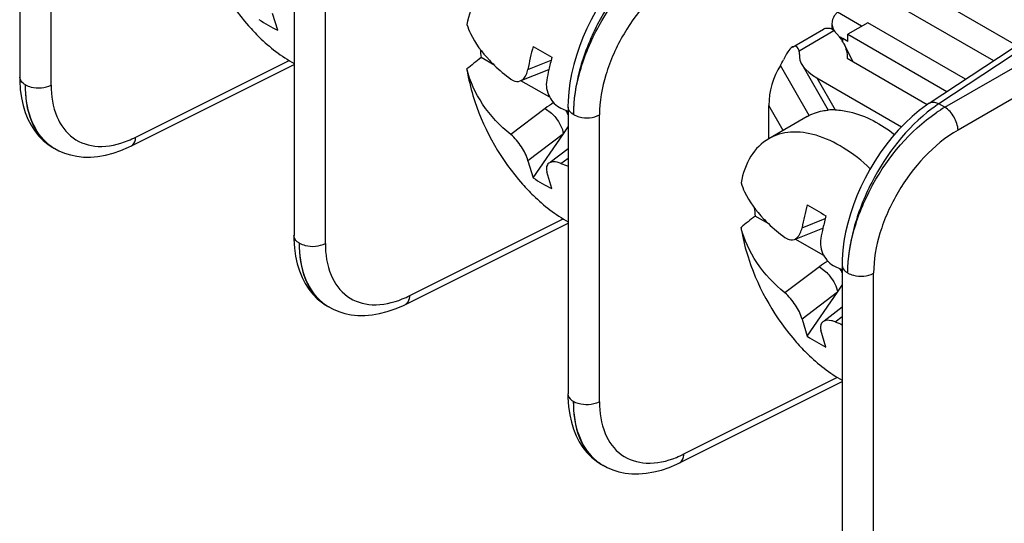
# Model space of a CAD drawing. Header units: inches. Extents: x 0 to 34, y 0 to 22.
# Tile 19 of 127: x 3.873 to 4.151, y 7.424 to 7.566. Entities that reach past the tile are written whole.
import ezdxf

# ---------------------------------------------------------------- set-up
doc = ezdxf.new("R2010")
doc.units = ezdxf.units.IN
doc.header["$LTSCALE"] = 1.87
doc.header["$MEASUREMENT"] = 0
doc.layers.get('0').update_dxf_attribs({"linetype": 'CONTINUOUS'})

msp = doc.modelspace()

# ---------------------------------------------------------------- linework, layer by layer
at = {"color": 7, "linetype": 'CONTINUOUS'}
for p, q in [((3.8730137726, 7.6303917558), (3.8730137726, 7.5494950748)), ((3.8818366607, 7.5472754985), (3.8818366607, 7.6281800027)), ((4.1295398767, 7.5421545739), (4.2318576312, 7.6097818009)), ((4.2345700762, 7.6095778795), (4.1323027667, 7.5419839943)), ((4.1339886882, 7.5410105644), (4.243656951, 7.6043312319)), ((4.2473638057, 7.5979107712), (4.1376997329, 7.5345925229)), ((3.9503535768, 7.5857367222), (3.9503535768, 7.5048400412)), ((4.1541717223, 7.5584350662), (4.1058638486, 7.586327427)), ((3.9591764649, 7.5026204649), (3.9591764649, 7.583524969)), ((4.1023325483, 7.5803462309), (4.1476952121, 7.5541543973)), ((4.1104967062, 7.5638413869), (4.1036389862, 7.5678009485)), ((3.9457517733, 7.5627233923), (3.9442909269, 7.5674956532)), ((4.1122643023, 7.5648619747), (4.106607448, 7.561595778)), ((4.1398219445, 7.5489505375), (4.1122643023, 7.5648619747)), ((4.0909560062, 7.5579841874), (4.0997343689, 7.563052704)), ((4.092842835, 7.5569595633), (4.1026625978, 7.5626293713)), ((4.1026625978, 7.5626293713), (4.1020704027, 7.5630696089)), ((4.1021178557, 7.5646580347), (4.1021178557, 7.5631179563)), ((4.1026625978, 7.5626293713), (4.1042659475, 7.56082669)), ((4.1043962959, 7.5608875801), (4.1051932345, 7.5603711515)), ((4.106607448, 7.5595546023), (4.1051932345, 7.5603711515)), ((4.1051932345, 7.5594180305), (4.1051932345, 7.5603711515)), ((4.106607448, 7.561595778), (4.1345468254, 7.5454639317)), ((4.106607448, 7.5595546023), (4.106607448, 7.561595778)), ((4.0925784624, 7.5575979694), (4.0922894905, 7.5579679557)), ((4.092842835, 7.5569595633), (4.0925784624, 7.5575979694)), ((4.1054687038, 7.5589309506), (4.1079645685, 7.5539579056)), ((3.9056797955, 7.5325748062), (3.9489651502, 7.5541941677)), ((4.0069581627, 7.5527924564), (4.0031218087, 7.5550075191)), ((4.0163274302, 7.5517047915), (4.0228823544, 7.5542943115)), ((4.1063931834, 7.5548652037), (4.129019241, 7.5418012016)), ((3.9044417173, 7.5300948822), (3.9503535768, 7.553026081)), ((4.0141702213, 7.5484301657), (4.0222428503, 7.5516192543)), ((4.0957010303, 7.5387352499), (4.0875670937, 7.5528236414)), ((4.0935716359, 7.5531873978), (4.1010602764, 7.5402166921)), ((4.0224845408, 7.5438277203), (4.0143739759, 7.5485106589)), ((4.0978143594, 7.5493251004), (4.1217260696, 7.5355187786)), ((4.0978143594, 7.5493251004), (4.1030391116, 7.5402755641)), ((4.0212320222, 7.5407042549), (4.0115168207, 7.5333233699)), ((4.0212320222, 7.5407042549), (4.0229533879, 7.5393955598)), ((4.027693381, 7.5410816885), (4.027693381, 7.4601850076)), ((4.0883543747, 7.5344965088), (4.0842979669, 7.5415224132)), ((4.0842979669, 7.5321376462), (4.0842979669, 7.5415224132)), ((4.1339886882, 7.5410105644), (4.1323027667, 7.5419839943)), ((4.0365162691, 7.4579654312), (4.0365162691, 7.5388699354)), ((4.0951112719, 7.5383978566), (4.0842689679, 7.5321376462)), ((4.026340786, 7.5335100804), (4.0276933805, 7.5354679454)), ((4.0263407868, 7.53351008), (4.0163274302, 7.525902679)), ((4.0177882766, 7.5211304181), (4.0263407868, 7.53351008)), ((3.8809890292, 7.5305373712), (3.8822700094, 7.5297076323)), ((3.8822734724, 7.5297055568), (3.8828739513, 7.5293587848)), ((3.8828546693, 7.5293699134), (3.8840230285, 7.5287522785)), ((4.0225673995, 7.5254920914), (4.027693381, 7.5293864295)), ((4.0163274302, 7.525902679), (4.0177882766, 7.5211304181)), ((4.0256589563, 7.525157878), (4.027693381, 7.526703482)), ((4.0230915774, 7.5180683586), (4.0216307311, 7.5228406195)), ((3.9830195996, 7.4879197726), (4.0263049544, 7.5095391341)), ((4.0842979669, 7.5081374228), (4.0804616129, 7.5103524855)), ((4.0936672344, 7.5070497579), (4.1002221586, 7.5096392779)), ((3.9817815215, 7.4854398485), (4.027693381, 7.5083710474)), ((4.0915100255, 7.5037751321), (4.0995826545, 7.5069642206)), ((4.099824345, 7.4991726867), (4.0917137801, 7.5038556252)), ((4.0985718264, 7.4960492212), (4.0888566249, 7.4886683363)), ((4.0985718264, 7.4960492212), (4.1002931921, 7.4947405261)), ((4.1050331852, 7.4964266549), (4.1050331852, 7.4155299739)), ((4.1138560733, 7.4133103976), (4.1138560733, 7.4942149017)), ((4.1036805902, 7.4888550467), (4.1050331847, 7.4908129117)), ((4.103680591, 7.4888550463), (4.0936672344, 7.4812476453)), ((4.0951280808, 7.4764753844), (4.103680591, 7.4888550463)), ((3.9583288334, 7.4858823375), (3.9596098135, 7.4850525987)), ((3.9596132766, 7.4850505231), (3.9602137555, 7.4847037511)), ((3.9601944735, 7.4847148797), (3.9613628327, 7.4840972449)), ((4.0999072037, 7.4808370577), (4.1050331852, 7.4847313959)), ((4.1029987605, 7.4805028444), (4.1050331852, 7.4820484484)), ((4.0936672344, 7.4812476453), (4.0951280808, 7.4764753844)), ((4.1004313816, 7.473413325), (4.0989705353, 7.4781855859)), ((4.0603594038, 7.4432647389), (4.1036447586, 7.4648841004)), ((4.0591213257, 7.4407848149), (4.1050331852, 7.4637160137)), ((4.0356686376, 7.4412273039), (4.0369496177, 7.440397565)), ((4.0369530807, 7.4403954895), (4.0375535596, 7.4400487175)), ((4.0375342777, 7.4400598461), (4.0387026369, 7.4394422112))]:
    msp.add_line(p, q, dxfattribs=at)
for points in [[(4.0522010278, 7.5868100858), (4.0514317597, 7.5862882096), (4.0493744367, 7.5847594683), (4.0473631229, 7.583071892), (4.0454003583, 7.5812304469), (4.0435005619, 7.579250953), (4.0416899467, 7.5771674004), (4.0399840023, 7.5750080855), (4.0383773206, 7.5727754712), (4.0368641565, 7.5704681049), (4.0354491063, 7.5680969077), (4.0341392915, 7.565676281), (4.0329344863, 7.5632078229), (4.031839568, 7.5607028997), (4.0308594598, 7.558172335), (4.0299958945, 7.5556154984), (4.0292544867, 7.5530376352), (4.0286433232, 7.5504565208), (4.0281691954, 7.5478894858), (4.0278379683, 7.545350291), (4.0276544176, 7.542849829), (4.0276162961, 7.5411244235)], [(3.8729366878, 7.5495367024), (3.8729518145, 7.5484712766), (3.8731122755, 7.5459773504)], [(3.8731122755, 7.5459773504), (3.873436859, 7.5436510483), (3.8739099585, 7.5415019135), (3.8745207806, 7.5395175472), (3.8752688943, 7.5376701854), (3.8761447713, 7.5359698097), (3.8771432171, 7.5344172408), (3.8782836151, 7.532986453), (3.8795701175, 7.5316848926), (3.8809890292, 7.5305373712)], [(4.129540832, 7.5421550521), (4.1287715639, 7.5416331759), (4.1267142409, 7.5401044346), (4.1247029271, 7.5384168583), (4.1227401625, 7.5365754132), (4.1208403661, 7.5345959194), (4.1190297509, 7.5325123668), (4.1173238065, 7.5303530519), (4.1157171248, 7.5281204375), (4.1142039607, 7.5258130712), (4.1127889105, 7.523441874), (4.1114790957, 7.5210212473), (4.1102742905, 7.5185527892), (4.1091793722, 7.5160478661), (4.108199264, 7.5135173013), (4.1073356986, 7.5109604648), (4.1065942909, 7.5083826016), (4.1059831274, 7.5058014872), (4.1055089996, 7.5032344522), (4.1051777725, 7.5006952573), (4.1049942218, 7.4981947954), (4.1049561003, 7.4964693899)], [(3.8840230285, 7.5287522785), (3.8856115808, 7.5280824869), (3.8873067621, 7.527556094), (3.8891001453, 7.527186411), (3.8909854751, 7.5269851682), (3.8929587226, 7.5269620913), (3.8950238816, 7.5271272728), (3.897159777, 7.5274896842), (3.8993236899, 7.5280467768), (3.9014959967, 7.5287920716), (3.9036796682, 7.5297257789), (3.9044450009, 7.5300966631)], [(3.950276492, 7.5048816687), (3.9502916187, 7.5038162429), (3.9504520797, 7.5013223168)], [(3.9504520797, 7.5013223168), (3.9507766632, 7.4989960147), (3.9512497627, 7.4968468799), (3.9518605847, 7.4948625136), (3.9526086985, 7.4930151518), (3.9534845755, 7.4913147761), (3.9544830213, 7.4897622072), (3.9556234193, 7.4883314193), (3.9569099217, 7.487029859), (3.9583288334, 7.4858823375)], [(3.9613628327, 7.4840972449), (3.962951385, 7.4834274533), (3.9646465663, 7.4829010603), (3.9664399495, 7.4825313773), (3.9683252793, 7.4823301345), (3.9702985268, 7.4823070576), (3.9723636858, 7.4824722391), (3.9744995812, 7.4828346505), (3.9766634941, 7.4833917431), (3.9788358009, 7.4841370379), (3.9810194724, 7.4850707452), (3.9817848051, 7.4854416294)], [(4.0276162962, 7.4602266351), (4.0276314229, 7.4591612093), (4.0277918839, 7.4566672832)], [(4.0277918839, 7.4566672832), (4.0281164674, 7.454340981), (4.0285895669, 7.4521918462), (4.0292003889, 7.45020748), (4.0299485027, 7.4483601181), (4.0308243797, 7.4466597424), (4.0318228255, 7.4451071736), (4.0329632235, 7.4436763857), (4.0342497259, 7.4423748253), (4.0356686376, 7.4412273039)], [(4.0387026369, 7.4394422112), (4.0402911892, 7.4387724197), (4.0419863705, 7.4382460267), (4.0437797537, 7.4378763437), (4.0456650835, 7.4376751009), (4.047638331, 7.437652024), (4.04970349, 7.4378172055), (4.0518393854, 7.4381796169), (4.0540032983, 7.4387367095), (4.0561756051, 7.4394820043), (4.0583592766, 7.4404157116), (4.0591246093, 7.4407865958)]]:
    msp.add_lwpolyline(points, dxfattribs=at)
for centre, radius, start, end in [((3.9646654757, 7.6016041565), 0.0432361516, 235.9374115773, 244.059391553), ((4.1056689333, 7.5646558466), 0.0035508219, 170.1096617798, 180.0160624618), ((4.1007813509, 7.5612403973), 0.0020929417, 109.9201872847, 120.0119985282), ((4.0935059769, 7.552612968), 0.0135366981, 32.7424472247, 37.3566351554), ((4.0950684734, 7.5536150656), 0.0116804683, 27.7118809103, 32.7533511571), ((4.048465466, 7.56117987), 0.0457618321, 184.8029919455, 187.7516735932), ((4.1056566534, 7.5348964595), 0.0908968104, 165.1684834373, 169.3437281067), ((4.1768323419, 7.8274951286), 0.3127847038, 239.437512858, 240.5592902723), ((4.0959043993, 7.5540682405), 0.0107296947, 27.1608060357, 27.6453051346), ((4.0960455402, 7.5541406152), 0.0105710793, 26.5941624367, 27.1609982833), ((4.9765964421, 6.333002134), 1.5623540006, 128.5415483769, 128.7296318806), ((4.1131335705, 7.5313028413), 0.0931340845, 165.1946590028, 167.4001669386), ((4.1084605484, 7.5323498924), 0.0883451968, 167.4017626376, 169.3725367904), ((4.0396403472, 7.5164208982), 0.0304721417, 121.8277300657, 127.164482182), ((4.0657721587, 7.6296616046), 0.0975229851, 245.7121868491, 246.8043998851), ((4.0182992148, 7.534242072), 0.010532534, 26.8505952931, 34.2630152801), ((4.0667617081, 7.6319541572), 0.1000199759, 246.8006253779, 247.0120273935), ((4.1025151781, 7.523146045), 0.0171375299, 88.2480641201, 94.8763220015), ((4.1544846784, 7.5081554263), 0.0404525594, 123.2534745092, 126.6251438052), ((4.1549464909, 7.5050977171), 0.041580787, 120.2667206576, 124.3584558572), ((3.8927139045, 7.5584700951), 0.0289599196, 291.9631471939, 296.5974018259), ((3.8899171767, 7.5414980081), 0.0140362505, 227.7786188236, 234.7400998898), ((3.8884249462, 7.5402894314), 0.0122416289, 234.4688852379, 239.8346813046), ((3.8897387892, 7.5412546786), 0.0137345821, 234.7617511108, 239.9195698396), ((4.0509014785, 7.5876489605), 0.0673967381, 248.0043462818, 249.8639499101), ((4.0420052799, 7.5569491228), 0.0432361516, 235.9374115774, 244.059391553), ((4.1258052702, 7.5165248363), 0.0457618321, 184.8029919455, 187.7516735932), ((4.1829964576, 7.4902414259), 0.0908968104, 165.1684834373, 169.3437281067), ((4.2541721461, 7.782840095), 0.3127847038, 239.4375128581, 240.5592902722), ((5.0539362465, 6.2883471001), 1.5623540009, 128.541548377, 128.7296318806), ((4.1904733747, 7.4866478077), 0.0931340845, 165.1946590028, 167.4001669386), ((4.1858003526, 7.4876948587), 0.0883451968, 167.4017626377, 169.3725367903), ((4.1169801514, 7.4717658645), 0.0304721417, 121.8277300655, 127.1644821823), ((4.1431119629, 7.585006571), 0.0975229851, 245.7121868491, 246.804399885), ((4.0956452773, 7.4895906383), 0.0105253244, 26.8484989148, 34.5656928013), ((4.1441015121, 7.5872991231), 0.1000199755, 246.8006253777, 247.0120273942), ((3.9700537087, 7.5138150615), 0.0289599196, 291.963147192, 296.5974018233), ((3.9672569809, 7.4968429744), 0.0140362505, 227.7786188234, 234.7400998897), ((3.9657647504, 7.4956343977), 0.0122416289, 234.4688852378, 239.8346813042), ((3.9670785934, 7.4965996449), 0.0137345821, 234.7617511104, 239.9195698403), ((4.1282412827, 7.5429939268), 0.0673967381, 248.0043462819, 249.86394991), ((4.1193450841, 7.5122940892), 0.0432361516, 235.9374115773, 244.059391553), ((4.0473935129, 7.4691600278), 0.0289599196, 291.9631471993, 296.5974018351), ((4.0445967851, 7.4521879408), 0.0140362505, 227.7786188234, 234.7400998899), ((4.0431045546, 7.4509793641), 0.0122416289, 234.4688852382, 239.8346813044), ((4.0444183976, 7.4519446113), 0.0137345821, 234.7617511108, 239.9195698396)]:
    msp.add_arc(centre, radius, start, end, dxfattribs=at)
for centre, major_axis, ratio, start_param, end_param in [((4.0852984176, 7.5577069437), (0.0075820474, -0.0020318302), 0.5176669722, 0.0614399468, 0.3077626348), ((4.0852984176, 7.5577069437), (0.0020317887, 0.0075818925), 0.5176380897, -2.1248133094, -1.8784906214), ((4.1045318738, 7.553203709), (0.0115247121, -0.0030883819), 0.5176669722, 3.2030326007, 4.2347534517), ((4.0910154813, 7.5454010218), (0.0030883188, 0.0115244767), 0.5176380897, 1.0167793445, 2.0485001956)]:
    msp.add_ellipse(centre, major_axis=major_axis, ratio=ratio, start_param=start_param, end_param=end_param, dxfattribs=at)
for points in [[(3.9240318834, 7.5872599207), (3.9268651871, 7.5787724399), (3.9315202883, 7.5707100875), (3.9374543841, 7.5640129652)], [(4.1021181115, 7.5646548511), (4.1021187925, 7.5638410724), (4.1024384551, 7.5630082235), (4.1029114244, 7.5623460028)], [(4.1054981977, 7.558872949), (4.1061110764, 7.5576487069), (4.1064953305, 7.5562299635), (4.1063941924, 7.5548646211)], [(4.0013716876, 7.542604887), (4.0042049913, 7.5341174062), (4.0088600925, 7.5260550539), (4.0147941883, 7.5193579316)], [(4.0787114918, 7.4979498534), (4.0815447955, 7.4894623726), (4.0861998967, 7.4814000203), (4.0921339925, 7.4747028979)]]:
    msp.add_open_spline(points, degree=3, dxfattribs=at)
for points, knots in [([(4.0530118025, 7.585275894), (4.0458126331, 7.5799302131), (4.0371712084, 7.5686226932), (4.0305772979, 7.552051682), (4.0291526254, 7.5431856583), (4.0291526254, 7.5389846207)], [0, 0, 0, 0, 0.503379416, 0.7641628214, 1, 1, 1, 1]), ([(4.0292297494, 7.5389400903), (4.0292297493, 7.5430783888), (4.0307103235, 7.5518185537), (4.0376404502, 7.568131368), (4.0467360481, 7.5790243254), (4.054139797, 7.5840786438)], [0, 0, 0, 0, 0.234013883, 0.4930744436, 1, 1, 1, 1]), ([(4.0603599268, 7.5792476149), (4.0533383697, 7.5751948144), (4.0446330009, 7.5654824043), (4.0379752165, 7.5507449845), (4.0365166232, 7.5426839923), (4.0365162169, 7.5388699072)], [0, 0, 0, 0, 0.5020818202, 0.7637937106, 1, 1, 1, 1]), ([(4.0069293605, 7.5767923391), (4.0049030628, 7.5756220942), (4.0012269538, 7.571859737), (3.9996065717, 7.5669668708), (3.9991156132, 7.5643299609)], [0, 0, 0, 0, 0.4659233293, 1, 1, 1, 1]), ([(4.1036389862, 7.5678009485), (4.1034443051, 7.5676155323), (4.1027731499, 7.5668965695), (4.102293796, 7.5659716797), (4.1021708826, 7.5652657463)], [0, 0, 0, 0, 0.2728316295, 1, 1, 1, 1]), ([(3.9374543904, 7.5640129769), (3.9384408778, 7.5628997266), (3.9422941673, 7.5588547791), (3.9467619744, 7.5553479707), (3.9503539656, 7.5533673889)], [0, 0, 0, 0, 0.2661238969, 1, 1, 1, 1]), ([(3.9991156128, 7.5643299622), (3.999398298, 7.5634598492), (4.0009025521, 7.5597492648), (4.0033582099, 7.5564818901), (4.0054765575, 7.5542489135)], [0, 0, 0, 0, 0.2291327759, 1, 1, 1, 1]), ([(4.100068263, 7.5632081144), (4.1005262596, 7.5633744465), (4.1012476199, 7.5633752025), (4.1018915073, 7.5631823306), (4.1020669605, 7.5631179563)], [0, 0, 0, 0, 0.7227789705, 1, 1, 1, 1]), ([(4.0910112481, 7.5580141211), (4.0904454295, 7.5576870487), (4.0894646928, 7.5564812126), (4.0887693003, 7.5551728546), (4.0884234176, 7.5544083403)], [0, 0, 0, 0, 0.4378403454, 1, 1, 1, 1]), ([(4.0922894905, 7.5579679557), (4.0921365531, 7.5581071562), (4.0916829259, 7.5583161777), (4.0912243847, 7.558137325), (4.0910112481, 7.5580141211)], [0, 0, 0, 0, 0.4565297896, 1, 1, 1, 1]), ([(4.0054765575, 7.5542489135), (4.0059163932, 7.5537852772), (4.0078108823, 7.5518839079), (4.0098794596, 7.5501597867), (4.0115168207, 7.5489357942)], [0, 0, 0, 0, 0.2381614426, 1, 1, 1, 1]), ([(4.0115168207, 7.5333233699), (4.0084847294, 7.5357834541), (4.0032042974, 7.5413064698), (3.9999887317, 7.5482990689), (3.9991156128, 7.5518053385)], [0, 0, 0, 0, 0.5193681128, 1, 1, 1, 1]), ([(3.9991156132, 7.5518053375), (3.9992315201, 7.551048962), (3.9997838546, 7.5479371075), (4.0006134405, 7.5448763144), (4.0013716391, 7.5426048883)], [0, 0, 0, 0, 0.2421662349, 1, 1, 1, 1]), ([(4.0141647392, 7.5484280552), (4.0144327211, 7.5485336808), (4.0155918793, 7.5492687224), (4.0161330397, 7.5506679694), (4.0163274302, 7.5517047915)], [0, 0, 0, 0, 0.2144907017, 1, 1, 1, 1]), ([(3.8745509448, 7.5473539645), (3.8743296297, 7.5474763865), (3.8735703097, 7.5479607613), (3.8729557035, 7.5488319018), (3.8729373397, 7.5494906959)], [0, 0, 0, 0, 0.2773320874, 1, 1, 1, 1]), ([(4.0115168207, 7.5489357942), (4.0117233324, 7.5487814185), (4.0124982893, 7.5482883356), (4.0135479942, 7.548184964), (4.0141647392, 7.5484280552)], [0, 0, 0, 0, 0.280024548, 1, 1, 1, 1]), ([(4.0216307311, 7.5486427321), (4.0213426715, 7.5471063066), (4.021940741, 7.5438222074), (4.0242583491, 7.5414024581), (4.0256589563, 7.5407703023)], [0, 0, 0, 0, 0.5042803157, 1, 1, 1, 1]), ([(3.8744730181, 7.5473980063), (3.8744730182, 7.543914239), (3.8752422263, 7.5375098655), (3.8790162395, 7.5319653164), (3.8813107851, 7.5303271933)], [0, 0, 0, 0, 0.5527108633, 1, 1, 1, 1]), ([(3.874550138, 7.5473534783), (3.8750433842, 7.547068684), (3.8773747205, 7.5462010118), (3.8801564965, 7.5463754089), (3.8818366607, 7.5472800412)], [0, 0, 0, 0, 0.2298671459, 1, 1, 1, 1]), ([(3.8804848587, 7.5311034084), (3.8784871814, 7.5329150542), (3.8752919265, 7.5381885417), (3.8745501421, 7.5441573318), (3.874550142, 7.5473534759)], [0, 0, 0, 0, 0.457632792, 1, 1, 1, 1]), ([(3.8818367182, 7.5472755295), (3.8818371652, 7.5442585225), (3.8825968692, 7.5386155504), (3.8874907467, 7.5317037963), (3.8954841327, 7.5292319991), (3.9008707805, 7.5305361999), (3.9035452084, 7.5316119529)], [0, 0, 0, 0, 0.2771069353, 0.508961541, 0.7352313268, 1, 1, 1, 1]), ([(4.129541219, 7.5421553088), (4.1301082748, 7.5425312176), (4.1312250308, 7.5424979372), (4.1320705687, 7.54210871), (4.1323027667, 7.5419839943)], [0, 0, 0, 0, 0.720766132, 1, 1, 1, 1]), ([(4.0276168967, 7.5410791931), (4.0276345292, 7.5404199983), (4.0282493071, 7.5395477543), (4.0290090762, 7.5390630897), (4.0292305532, 7.5389405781)], [0, 0, 0, 0, 0.722637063, 1, 1, 1, 1]), ([(4.0951111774, 7.5383980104), (4.096449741, 7.539170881), (4.0984586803, 7.539895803), (4.1005232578, 7.5401753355), (4.1010583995, 7.5402215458)], [0, 0, 0, 0, 0.7421098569, 1, 1, 1, 1]), ([(4.1030391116, 7.5402755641), (4.1043826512, 7.5402357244), (4.1104524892, 7.539372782), (4.1159942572, 7.5362496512), (4.1197662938, 7.5333699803)], [0, 0, 0, 0, 0.2207206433, 1, 1, 1, 1]), ([(4.1303516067, 7.5406208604), (4.1231524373, 7.5352751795), (4.1145110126, 7.5239676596), (4.1079171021, 7.5073966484), (4.1064924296, 7.4985306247), (4.1064924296, 7.494329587)], [0, 0, 0, 0, 0.503379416, 0.7641628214, 1, 1, 1, 1]), ([(4.1376955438, 7.5345901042), (4.1376553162, 7.535855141), (4.1367496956, 7.5383243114), (4.1350641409, 7.5403431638), (4.1339886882, 7.5410105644)], [0, 0, 0, 0, 0.4999933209, 1, 1, 1, 1]), ([(4.0229533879, 7.5393955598), (4.0234040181, 7.5389692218), (4.0249219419, 7.5372748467), (4.0260965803, 7.5351547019), (4.0263407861, 7.5335100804)], [0, 0, 0, 0, 0.2717247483, 1, 1, 1, 1]), ([(4.0292297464, 7.5389400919), (4.0297229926, 7.5386552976), (4.0320543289, 7.5377876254), (4.0348361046, 7.5379620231), (4.0365162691, 7.5388666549)], [0, 0, 0, 0, 0.2298671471, 1, 1, 1, 1]), ([(4.1065695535, 7.4942850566), (4.1065695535, 7.4984233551), (4.1080501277, 7.50716352), (4.1149802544, 7.5234763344), (4.1240758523, 7.5343692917), (4.1314796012, 7.5394236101)], [0, 0, 0, 0, 0.234013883, 0.4930744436, 1, 1, 1, 1]), ([(4.137699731, 7.5345925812), (4.1306781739, 7.5305397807), (4.1219728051, 7.5208273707), (4.1153150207, 7.5060899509), (4.1138564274, 7.4980289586), (4.113856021, 7.4942148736)], [0, 0, 0, 0, 0.5020818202, 0.7637937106, 1, 1, 1, 1]), ([(3.9044454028, 7.5300968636), (3.9050537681, 7.5304004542), (3.9055823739, 7.5313834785), (3.9056680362, 7.5323097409), (3.9056761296, 7.5325729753)], [0, 0, 0, 0, 0.7208015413, 1, 1, 1, 1]), ([(4.0163274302, 7.525902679), (4.0159858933, 7.5273299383), (4.0145717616, 7.5300152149), (4.0126888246, 7.5323724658), (4.0115168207, 7.5333233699)], [0, 0, 0, 0, 0.4929979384, 1, 1, 1, 1]), ([(4.0842691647, 7.5321373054), (4.082242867, 7.5309670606), (4.078566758, 7.5272047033), (4.0769463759, 7.5223118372), (4.0764554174, 7.5196749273)], [0, 0, 0, 0, 0.4659233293, 1, 1, 1, 1]), ([(4.1129391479, 7.5236942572), (4.1105985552, 7.5258965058), (4.1058333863, 7.5296708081), (4.0981397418, 7.5333650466), (4.0906959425, 7.5344932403), (4.0861252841, 7.5332092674), (4.0842691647, 7.5321373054)], [0, 0, 0, 0, 0.3034395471, 0.5696152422, 0.7976202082, 1, 1, 1, 1]), ([(4.0221982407, 7.5252115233), (4.0220474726, 7.5250972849), (4.0214583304, 7.5244605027), (4.0214785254, 7.5234766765), (4.0216307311, 7.5228406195)], [0, 0, 0, 0, 0.2243425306, 1, 1, 1, 1]), ([(4.0256589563, 7.525157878), (4.0253200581, 7.5252948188), (4.0242308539, 7.5256630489), (4.0228444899, 7.5257011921), (4.0221982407, 7.5252115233)], [0, 0, 0, 0, 0.3107289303, 1, 1, 1, 1]), ([(4.0147941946, 7.5193579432), (4.015780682, 7.518244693), (4.0196339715, 7.5141997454), (4.0241017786, 7.5106929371), (4.0276937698, 7.5087123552)], [0, 0, 0, 0, 0.2661238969, 1, 1, 1, 1]), ([(4.076455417, 7.5196749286), (4.0767381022, 7.5188048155), (4.0782423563, 7.5150942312), (4.0806980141, 7.5118268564), (4.0828163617, 7.5095938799)], [0, 0, 0, 0, 0.2291327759, 1, 1, 1, 1]), ([(4.0828163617, 7.5095938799), (4.0832561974, 7.5091302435), (4.0851506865, 7.5072288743), (4.0872192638, 7.5055047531), (4.0888566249, 7.5042807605)], [0, 0, 0, 0, 0.2381614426, 1, 1, 1, 1]), ([(4.0888566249, 7.4886683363), (4.0858245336, 7.4911284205), (4.0805441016, 7.4966514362), (4.0773285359, 7.5036440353), (4.076455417, 7.5071503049)], [0, 0, 0, 0, 0.5193681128, 1, 1, 1, 1]), ([(4.0764554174, 7.5071503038), (4.0765713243, 7.5063939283), (4.0771236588, 7.5032820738), (4.0779532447, 7.5002212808), (4.0787114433, 7.4979498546)], [0, 0, 0, 0, 0.2421662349, 1, 1, 1, 1]), ([(4.0915045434, 7.5037730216), (4.0917725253, 7.5038786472), (4.0929316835, 7.5046136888), (4.0934728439, 7.5060129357), (4.0936672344, 7.5070497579)], [0, 0, 0, 0, 0.2144907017, 1, 1, 1, 1]), ([(3.951890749, 7.5026989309), (3.9516694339, 7.5028213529), (3.9509101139, 7.5033057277), (3.9502955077, 7.5041768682), (3.9502771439, 7.5048356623)], [0, 0, 0, 0, 0.2773320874, 1, 1, 1, 1]), ([(4.0888566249, 7.5042807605), (4.0890631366, 7.5041263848), (4.0898380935, 7.5036333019), (4.0908877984, 7.5035299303), (4.0915045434, 7.5037730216)], [0, 0, 0, 0, 0.280024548, 1, 1, 1, 1]), ([(4.0989705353, 7.5039876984), (4.0986824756, 7.502451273), (4.0992805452, 7.4991671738), (4.1015981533, 7.4967474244), (4.1029987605, 7.4961152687)], [0, 0, 0, 0, 0.5042803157, 1, 1, 1, 1]), ([(3.9518128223, 7.5027429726), (3.9518128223, 7.4992592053), (3.9525820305, 7.4928548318), (3.9563560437, 7.4873102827), (3.9586505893, 7.4856721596)], [0, 0, 0, 0, 0.5527108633, 1, 1, 1, 1]), ([(3.9518899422, 7.5026984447), (3.9523831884, 7.5024136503), (3.9547145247, 7.5015459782), (3.9574963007, 7.5017203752), (3.9591764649, 7.5026250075)], [0, 0, 0, 0, 0.2298671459, 1, 1, 1, 1]), ([(3.9578246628, 7.4864483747), (3.9558269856, 7.4882600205), (3.9526317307, 7.4935335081), (3.9518899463, 7.4995022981), (3.9518899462, 7.5026984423)], [0, 0, 0, 0, 0.457632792, 1, 1, 1, 1]), ([(3.9591765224, 7.5026204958), (3.9591769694, 7.4996034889), (3.9599366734, 7.4939605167), (3.9648305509, 7.4870487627), (3.9728239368, 7.4845769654), (3.9782105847, 7.4858811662), (3.9808850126, 7.4869569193)], [0, 0, 0, 0, 0.2771069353, 0.508961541, 0.7352313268, 1, 1, 1, 1]), ([(4.1049567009, 7.4964241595), (4.1049743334, 7.4957649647), (4.1055891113, 7.4948927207), (4.1063488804, 7.494408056), (4.1065703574, 7.4942855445)], [0, 0, 0, 0, 0.722637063, 1, 1, 1, 1]), ([(4.1002931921, 7.4947405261), (4.1007438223, 7.4943141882), (4.102261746, 7.492619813), (4.1034363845, 7.4904996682), (4.1036805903, 7.4888550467)], [0, 0, 0, 0, 0.2717247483, 1, 1, 1, 1]), ([(4.1065695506, 7.4942850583), (4.1070627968, 7.4940002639), (4.1093941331, 7.4931325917), (4.1121759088, 7.4933069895), (4.1138560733, 7.4942116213)], [0, 0, 0, 0, 0.2298671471, 1, 1, 1, 1]), ([(3.981785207, 7.4854418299), (3.9823935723, 7.4857454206), (3.9829221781, 7.4867284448), (3.9830078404, 7.4876547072), (3.9830159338, 7.4879179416)], [0, 0, 0, 0, 0.7208015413, 1, 1, 1, 1]), ([(4.0936672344, 7.4812476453), (4.0933256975, 7.4826749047), (4.0919115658, 7.4853601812), (4.0900286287, 7.4877174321), (4.0888566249, 7.4886683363)], [0, 0, 0, 0, 0.4929979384, 1, 1, 1, 1]), ([(4.0995380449, 7.4805564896), (4.0993872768, 7.4804422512), (4.0987981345, 7.479805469), (4.0988183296, 7.4788216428), (4.0989705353, 7.4781855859)], [0, 0, 0, 0, 0.2243425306, 1, 1, 1, 1]), ([(4.1029987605, 7.4805028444), (4.1026598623, 7.4806397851), (4.1015706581, 7.4810080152), (4.1001842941, 7.4810461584), (4.0995380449, 7.4805564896)], [0, 0, 0, 0, 0.3107289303, 1, 1, 1, 1]), ([(4.0921339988, 7.4747029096), (4.0931204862, 7.4735896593), (4.0969737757, 7.4695447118), (4.1014415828, 7.4660379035), (4.105033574, 7.4640573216)], [0, 0, 0, 0, 0.2661238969, 1, 1, 1, 1]), ([(4.0276169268, 7.4601813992), (4.0276349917, 7.4595224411), (4.0282496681, 7.4586508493), (4.0290091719, 7.4581663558), (4.0292305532, 7.4580438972)], [0, 0, 0, 0, 0.7226552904, 1, 1, 1, 1]), ([(4.0291526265, 7.458087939), (4.0291526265, 7.4546041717), (4.0299218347, 7.4481997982), (4.0336958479, 7.4426552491), (4.0359903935, 7.441017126)], [0, 0, 0, 0, 0.5527108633, 1, 1, 1, 1]), ([(4.0365162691, 7.4579699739), (4.036008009, 7.457696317), (4.0336609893, 7.4568854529), (4.0308752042, 7.4570933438), (4.0292297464, 7.458043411)], [0, 0, 0, 0, 0.2330162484, 1, 1, 1, 1]), ([(4.035164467, 7.4417933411), (4.0331667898, 7.4436049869), (4.0299715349, 7.4488784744), (4.0292297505, 7.4548472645), (4.0292297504, 7.4580434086)], [0, 0, 0, 0, 0.457632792, 1, 1, 1, 1]), ([(4.0365163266, 7.4579654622), (4.0365167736, 7.4549484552), (4.0372764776, 7.4493054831), (4.0421703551, 7.442393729), (4.050163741, 7.4399219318), (4.0555503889, 7.4412261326), (4.0582248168, 7.4423018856)], [0, 0, 0, 0, 0.2771069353, 0.508961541, 0.7352313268, 1, 1, 1, 1]), ([(4.0591250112, 7.4407867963), (4.0597333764, 7.4410903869), (4.0602619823, 7.4420734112), (4.0603476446, 7.4429996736), (4.060355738, 7.443262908)], [0, 0, 0, 0, 0.7208015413, 1, 1, 1, 1])]:
    msp.add_open_spline(points, degree=3, knots=knots, dxfattribs=at)

doc.saveas('drawing.dxf')
